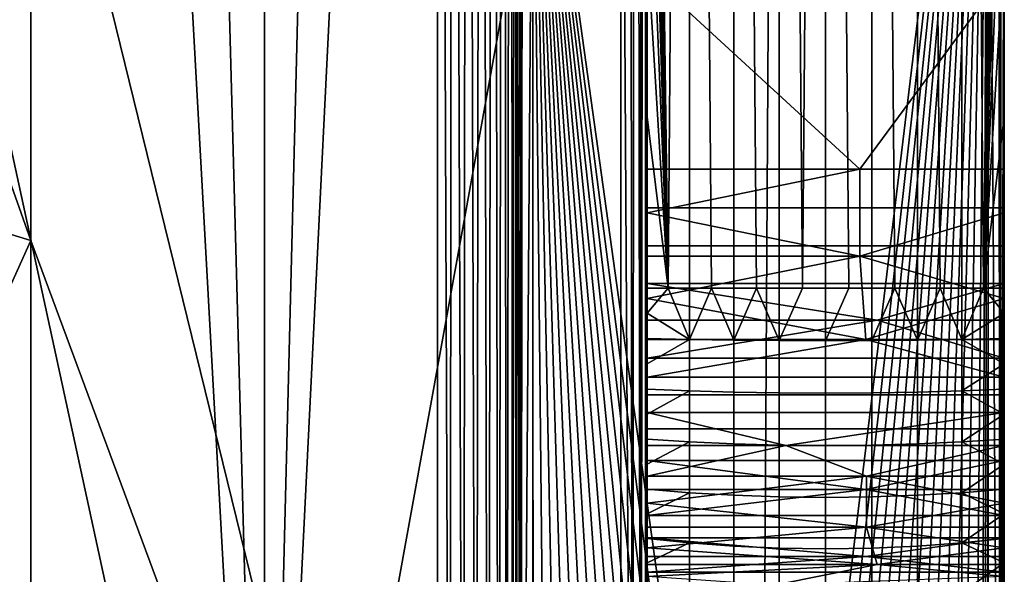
# Model space of a CAD drawing. Header units: millimetres. Extents: x 2387 to 13955, y -4964 to 364.
# Tile 241 of 256: x 13830 to 13955, y -3125 to -3055. Entities that reach past the tile are written whole.
import ezdxf

# ---------------------------------------------------------------- set-up
doc = ezdxf.new("R2010")
doc.units = ezdxf.units.MM
doc.header["$MEASUREMENT"] = 0
doc.layers.add('limbo', color=7, linetype='Continuous', true_color=0x000000)
doc.layers.add('sistema 2', color=7, linetype='Continuous', true_color=0x000000)

msp = doc.modelspace()

# ---------------------------------------------------------------- linework, layer by layer
at = {"layer": 'limbo'}
msp.add_polyline3d([(13893.07, -2809.99, 254.07), (13893.07, -3219.27, 254.07)], dxfattribs=at)
at = {"layer": 'sistema 2'}
for points in [[(13907.66, -3219.27, 752.09), (13907.22, -2744.3, 749.98), (13906.21, -2971.83, 745.79)], [(13907.66, -3219.27, 752.09), (13908.05, -2744.18, 754.21), (13907.22, -2744.3, 749.98)], [(13908.7, -3219.27, 758.47), (13908.05, -2744.18, 754.21), (13907.66, -3219.27, 752.09)], [(13908.7, -2744.05, 758.47), (13908.05, -2744.18, 754.21), (13908.7, -3219.27, 758.47)], [(13909.33, -3219.27, 764.92), (13909.16, -2743.93, 762.76), (13908.7, -3219.27, 758.47)], [(13908.7, -2744.05, 758.47), (13908.7, -3219.27, 758.47), (13909.16, -2743.93, 762.76)], [(13909.44, -2743.8, 767.06), (13909.16, -2743.93, 762.76), (13909.33, -3219.27, 764.92)], [(13909.33, -3219.27, 764.92), (13909.53, -3028.42, 771.37), (13909.44, -2743.8, 767.06)], [(13912.15, -3089.27, 1218.09), (13914.85, -2743.68, 1219.16), (13909.53, -2894.87, 1216.86)], [(13914.85, -2743.68, 1219.16), (13912.15, -3089.27, 1218.09), (13914.85, -3089.27, 1219.16)], [(13920.42, -2743.68, 1220.84), (13914.85, -2743.68, 1219.16), (13917.61, -3089.27, 1220.08), (13920.42, -3089.27, 1220.84)], [(13914.85, -3089.27, 1219.16), (13917.61, -3089.27, 1220.08), (13914.85, -2743.68, 1219.16)], [(13926.17, -2743.68, 1221.86), (13920.42, -2743.68, 1220.84), (13923.28, -3089.27, 1221.43), (13926.17, -3089.27, 1221.86)], [(13920.42, -3089.27, 1220.84), (13923.28, -3089.27, 1221.43), (13920.42, -2743.68, 1220.84)], [(13926.17, -3089.27, 1221.86), (13929.08, -3089.27, 1222.12), (13926.17, -2743.68, 1221.86)], [(13926.17, -2743.68, 1221.86), (13929.08, -3089.27, 1222.12), (13932, -2743.68, 1222.21)], [(13932, -3089.27, 1222.21), (13932, -2743.68, 1222.21), (13929.08, -3089.27, 1222.12)], [(13937.85, -2743.68, 1221.87), (13932, -2743.68, 1222.21), (13934.93, -3089.27, 1222.13), (13937.85, -3089.27, 1221.87)], [(13934.93, -3089.27, 1222.13), (13932, -2743.68, 1222.21), (13932, -3089.27, 1222.21)], [(13943.61, -2743.68, 1220.84), (13937.85, -2743.68, 1221.87), (13940.75, -3089.27, 1221.44), (13943.61, -3089.27, 1220.84)], [(13937.85, -3089.27, 1221.87), (13940.75, -3089.27, 1221.44), (13937.85, -2743.68, 1221.87)], [(13949.2, -2743.68, 1219.17), (13943.61, -2743.68, 1220.84), (13946.43, -3089.27, 1220.08), (13949.2, -3089.27, 1219.17)], [(13943.61, -3089.27, 1220.84), (13946.43, -3089.27, 1220.08), (13943.61, -2743.68, 1220.84)], [(13954.53, -2894.87, 1216.86), (13949.2, -2743.68, 1219.17), (13951.91, -3089.27, 1218.09)], [(13949.2, -3089.27, 1219.17), (13951.91, -3089.27, 1218.09), (13949.2, -2743.68, 1219.17)], [(13953.64, -2744.09, 754.39), (13954.03, -3219.27, 758.41), (13952.52, -2981.78, 746.4)], [(13954.03, -3219.27, 758.41), (13953.64, -2744.09, 754.39), (13954.31, -2743.89, 762.43)], [(13954.53, -3015.44, 770.5), (13954.03, -3219.27, 758.41), (13954.31, -2743.89, 762.43)], [(13883.68, -2766.65, 660.65), (13861.3, -3219.27, 576.08), (13906.21, -2971.83, 745.79)], [(13883.68, -2766.65, 660.65), (13872.42, -2777.87, 618.1), (13861.3, -3219.27, 576.08)], [(13895.09, -3012.65, 405.75), (13926.44, -2771.78, 591.71), (13923.8, -3219.27, 576.08)], [(13926.44, -2771.78, 591.71), (13952.52, -2981.78, 746.4), (13923.8, -3219.27, 576.08)], [(13861.3, -3219.27, 576.08), (13872.42, -2777.87, 618.1), (13861.17, -2789.15, 575.57)], [(13861.3, -3219.27, 576.08), (13861.17, -2789.15, 575.57), (13849.97, -2800.47, 533.24)], [(13849.97, -2800.47, 533.24), (13838.77, -2811.88, 490.92), (13861.3, -3219.27, 576.08)], [(13893.58, -3219.27, 393.74), (13893.97, -2807.35, 397.76), (13895.09, -3012.65, 405.75)], [(13893.97, -2807.35, 397.76), (13893.58, -3219.27, 393.74), (13893.58, -2808.01, 393.74)], [(13893.29, -2808.67, 389.72), (13893.58, -3219.27, 393.74), (13893.07, -2999.63, 381.65)], [(13893.58, -3219.27, 393.74), (13893.29, -2808.67, 389.72), (13893.58, -2808.01, 393.74)], [(13883.07, -2809.99, -13.69), (13883.07, -3221.63, -13.69), (13831.82, -3012.61, -13.69)], [(13884.68, -3221.3, -13.56), (13883.07, -3221.63, -13.69), (13883.07, -2809.99, -13.69)], [(13883.07, -2809.99, -13.69), (13884.89, -2809.99, -13.52), (13884.68, -3221.3, -13.56)], [(13884.89, -2809.99, -13.52), (13886.34, -3220.93, -13.14), (13884.68, -3221.3, -13.56)], [(13884.89, -2809.99, -13.52), (13886.75, -2809.99, -12.99), (13886.34, -3220.93, -13.14)], [(13886.34, -3220.93, -13.14), (13886.75, -2809.99, -12.99), (13887.96, -3220.56, -12.41)], [(13886.75, -2809.99, -12.99), (13888.54, -2809.99, -12.06), (13887.96, -3220.56, -12.41)], [(13887.96, -3220.56, -12.41), (13888.54, -2809.99, -12.06), (13889.46, -3220.2, -11.38)], [(13888.54, -2809.99, -12.06), (13890.14, -2809.99, -10.76), (13889.46, -3220.2, -11.38)], [(13890.76, -3219.88, -10.08), (13889.46, -3220.2, -11.38), (13890.14, -2809.99, -10.76)], [(13890.14, -2809.99, -10.76), (13891.44, -2809.99, -9.16), (13890.76, -3219.88, -10.08)], [(13891.44, -2809.99, -9.16), (13891.79, -3219.61, -8.58), (13890.76, -3219.88, -10.08)], [(13892.37, -2809.99, -7.37), (13891.79, -3219.61, -8.58), (13891.44, -2809.99, -9.16)], [(13892.52, -3219.41, -6.96), (13891.79, -3219.61, -8.58), (13892.37, -2809.99, -7.37)], [(13892.52, -3219.41, -6.96), (13892.37, -2809.99, -7.37), (13892.9, -2809.99, -5.51)], [(13892.9, -2809.99, -5.51), (13892.94, -3219.3, -5.3), (13892.52, -3219.41, -6.96)], [(13892.94, -3219.3, -5.3), (13892.9, -2809.99, -5.51), (13893.07, -3014.63, -3.69)], [(13861.3, -3219.27, 576.08), (13838.77, -2811.88, 490.92), (13816.4, -3012.15, 406.36)], [(13909.53, -2916.47, 1216.86), (13912.15, -3089.27, 1218.09), (13909.53, -2894.87, 1216.86)], [(13951.91, -3089.27, 1218.09), (13954.53, -2916.47, 1216.86), (13954.53, -2894.87, 1216.86)], [(13909.53, -2938.07, 1216.86), (13912.15, -3089.27, 1218.09), (13909.53, -2916.47, 1216.86)], [(13954.53, -2916.47, 1216.86), (13951.91, -3089.27, 1218.09), (13954.53, -2938.07, 1216.86)], [(13912.15, -3089.27, 1218.09), (13909.53, -2938.07, 1216.86), (13909.53, -2959.67, 1216.86)], [(13954.53, -2938.07, 1216.86), (13951.91, -3089.27, 1218.09), (13954.53, -2959.67, 1216.86)], [(13912.15, -3089.27, 1218.09), (13909.53, -2959.67, 1216.86), (13909.53, -2981.27, 1216.86)], [(13951.91, -3089.27, 1218.09), (13954.53, -2981.27, 1216.86), (13954.53, -2959.67, 1216.86)], [(13861.3, -3219.27, 576.08), (13906.21, -3199.23, 745.79), (13906.21, -2971.83, 745.79)], [(13907.66, -3219.27, 752.09), (13906.21, -2971.83, 745.79), (13906.21, -3199.23, 745.79)], [(13912.15, -3089.27, 1218.09), (13909.53, -2981.27, 1216.86), (13909.53, -3002.87, 1216.86)], [(13951.91, -3089.27, 1218.09), (13954.53, -3002.87, 1216.86), (13954.53, -2981.27, 1216.86)], [(13925.85, -3219.27, 588.21), (13923.8, -3219.27, 576.08), (13952.52, -2981.78, 746.4)], [(13927.89, -3219.27, 600.35), (13925.85, -3219.27, 588.21), (13952.52, -2981.78, 746.4)], [(13927.89, -3219.27, 600.35), (13952.52, -2981.78, 746.4), (13929.94, -3219.27, 612.49)], [(13952.52, -2981.78, 746.4), (13931.99, -3219.27, 624.63), (13929.94, -3219.27, 612.49)], [(13952.52, -2981.78, 746.4), (13934.03, -3219.27, 636.76), (13931.99, -3219.27, 624.63)], [(13936.08, -3219.27, 648.9), (13934.03, -3219.27, 636.76), (13952.52, -2981.78, 746.4)], [(13936.08, -3219.27, 648.9), (13952.52, -2981.78, 746.4), (13938.12, -3219.27, 661.04)], [(13940.17, -3219.27, 673.18), (13938.12, -3219.27, 661.04), (13952.52, -2981.78, 746.4)], [(13942.22, -3219.27, 685.31), (13940.17, -3219.27, 673.18), (13952.52, -2981.78, 746.4)], [(13942.22, -3219.27, 685.31), (13952.52, -2981.78, 746.4), (13944.26, -3219.27, 697.45)], [(13952.52, -2981.78, 746.4), (13946.31, -3219.27, 709.59), (13944.26, -3219.27, 697.45)], [(13946.31, -3219.27, 709.59), (13952.52, -2981.78, 746.4), (13948.36, -3219.27, 721.73)], [(13952.52, -2981.78, 746.4), (13950.4, -3219.27, 733.87), (13948.36, -3219.27, 721.73)], [(13950.4, -3219.27, 733.87), (13952.52, -2981.78, 746.4), (13951.43, -3219.27, 739.93)], [(13951.94, -3219.27, 742.97), (13951.43, -3219.27, 739.93), (13952.52, -2981.78, 746.4)], [(13951.94, -3219.27, 742.97), (13952.52, -2981.78, 746.4), (13952.45, -3219.27, 746)], [(13952.52, -3219.27, 746.4), (13952.45, -3219.27, 746), (13952.52, -2981.78, 746.4)], [(13954.03, -3219.27, 758.41), (13952.52, -3219.27, 746.4), (13952.52, -2981.78, 746.4)], [(13893.07, -2999.63, 381.65), (13893.07, -3189.27, 381.65), (13893.07, -3219.27, 188.98)], [(13893.07, -3219.27, 188.98), (13893.07, -3014.63, -3.69), (13893.07, -2999.63, 381.65)], [(13893.58, -3219.27, 393.74), (13893.07, -3189.27, 381.65), (13893.07, -2999.63, 381.65)], [(13912.15, -3089.27, 1218.09), (13909.53, -3002.87, 1216.86), (13909.53, -3024.47, 1216.86)], [(13954.53, -3024.47, 1216.86), (13954.53, -3002.87, 1216.86), (13951.91, -3089.27, 1218.09)], [(13816.4, -3012.15, 406.36), (13816.4, -3189.3, 406.36), (13861.3, -3219.27, 576.08)], [(13813.07, -3030.34, -13.69), (13831.82, -3012.61, -13.69), (13831.82, -3083.28, -13.69)], [(13883.07, -3221.63, -13.69), (13831.82, -3083.28, -13.69), (13831.82, -3012.61, -13.69)], [(13895.09, -3219.27, 405.75), (13893.58, -3219.27, 393.74), (13895.09, -3012.65, 405.75)], [(13921.76, -3219.27, 563.94), (13919.71, -3219.27, 551.8), (13895.09, -3012.65, 405.75)], [(13921.76, -3219.27, 563.94), (13895.09, -3012.65, 405.75), (13923.8, -3219.27, 576.08)], [(13917.66, -3219.27, 539.66), (13895.09, -3012.65, 405.75), (13919.71, -3219.27, 551.8)], [(13913.57, -3219.27, 515.39), (13895.09, -3012.65, 405.75), (13915.62, -3219.27, 527.52)], [(13909.48, -3219.27, 491.11), (13895.09, -3012.65, 405.75), (13911.52, -3219.27, 503.25)], [(13895.09, -3012.65, 405.75), (13913.57, -3219.27, 515.39), (13911.52, -3219.27, 503.25)], [(13895.09, -3012.65, 405.75), (13917.66, -3219.27, 539.66), (13915.62, -3219.27, 527.52)], [(13909.48, -3219.27, 491.11), (13907.43, -3219.27, 478.97), (13895.09, -3012.65, 405.75)], [(13905.39, -3219.27, 466.84), (13903.34, -3219.27, 454.7), (13895.09, -3012.65, 405.75)], [(13901.29, -3219.27, 442.56), (13895.09, -3012.65, 405.75), (13903.34, -3219.27, 454.7)], [(13905.39, -3219.27, 466.84), (13895.09, -3012.65, 405.75), (13907.43, -3219.27, 478.97)], [(13897.2, -3219.27, 418.29), (13895.09, -3012.65, 405.75), (13899.25, -3219.27, 430.42)], [(13895.15, -3219.27, 406.15), (13895.09, -3012.65, 405.75), (13897.2, -3219.27, 418.29)], [(13895.15, -3219.27, 406.15), (13895.09, -3219.27, 405.75), (13895.09, -3012.65, 405.75)], [(13899.25, -3219.27, 430.42), (13895.09, -3012.65, 405.75), (13901.29, -3219.27, 442.56)], [(13893.07, -3014.63, -3.69), (13893.07, -3219.27, -3.69), (13892.94, -3219.3, -5.3)], [(13893.07, -3219.27, 92.65), (13893.07, -3014.63, -3.69), (13893.07, -3219.27, 188.98)], [(13893.07, -3014.63, -3.69), (13893.07, -3219.27, 92.65), (13893.07, -3219.27, -3.69)], [(13954.03, -3219.27, 758.41), (13954.53, -3015.44, 770.5), (13954.53, -3049.41, 770.5)], [(13909.53, -3024.47, 1216.86), (13909.53, -3046.07, 1216.86), (13912.15, -3089.27, 1218.09)], [(13951.91, -3089.27, 1218.09), (13954.53, -3046.07, 1216.86), (13954.53, -3024.47, 1216.86)], [(13909.33, -3219.27, 764.92), (13909.53, -3056.9, 771.37), (13909.53, -3028.42, 771.37)], [(13909.53, -3029.03, 815.92), (13909.53, -3028.42, 771.37), (13909.53, -3056.9, 771.37)], [(13909.53, -3029.03, 860.47), (13909.53, -3029.03, 815.92), (13909.53, -3076.59, 815.92), (13909.53, -3076.59, 860.47)], [(13909.53, -3029.03, 815.92), (13909.53, -3056.9, 771.37), (13909.53, -3076.59, 815.92)], [(13909.53, -3124.15, 905.02), (13909.53, -3029.03, 905.02), (13909.53, -3029.03, 860.47), (13909.53, -3076.59, 860.47)], [(13909.53, -3029.03, 905.02), (13909.53, -3124.15, 905.02), (13909.53, -3074.28, 912.77)], [(13909.53, -3049.58, 912.77), (13909.53, -3029.03, 905.02), (13909.53, -3074.28, 912.77)], [(13909.53, -3029.03, 1127.77), (13909.53, -3067.67, 1216.86), (13909.53, -3046.07, 1216.86)], [(13909.53, -3049.58, 1124.87), (13909.53, -3074.28, 1124.87), (13909.53, -3029.03, 1127.77)], [(13909.53, -3029.03, 1127.77), (13909.53, -3074.28, 1124.87), (13909.53, -3124.15, 1127.77)], [(13909.53, -3029.03, 1127.77), (13909.53, -3124.15, 1172.32), (13909.53, -3067.67, 1216.86)], [(13909.53, -3124.15, 1127.77), (13909.53, -3124.15, 1172.32), (13909.53, -3029.03, 1127.77)], [(13954.53, -3029.03, 859.77), (13954.53, -3076.59, 859.77), (13954.53, -3076.59, 815.14), (13954.53, -3029.03, 815.14)], [(13954.53, -3029.03, 859.77), (13954.53, -3029.03, 904.41), (13954.53, -3076.59, 859.77)], [(13954.53, -3049.41, 770.5), (13954.53, -3029.03, 815.14), (13954.53, -3076.59, 815.14)], [(13954.53, -3029.03, 904.41), (13954.53, -3124.15, 904.41), (13954.53, -3076.59, 859.77)], [(13954.53, -3029.03, 904.41), (13954.53, -3074.28, 912.77), (13954.53, -3124.15, 904.41)], [(13954.53, -3049.58, 912.77), (13954.53, -3074.28, 912.77), (13954.53, -3029.03, 904.41)], [(13954.53, -3124.15, 1172.23), (13954.53, -3124.15, 1127.59), (13954.53, -3029.03, 1127.59)], [(13954.53, -3124.15, 1127.59), (13954.53, -3074.28, 1124.87), (13954.53, -3029.03, 1127.59)], [(13954.53, -3029.03, 1127.59), (13954.53, -3067.67, 1216.86), (13954.53, -3124.15, 1172.23)], [(13954.53, -3046.07, 1216.86), (13954.53, -3067.67, 1216.86), (13954.53, -3029.03, 1127.59)], [(13954.53, -3074.28, 1124.87), (13954.53, -3049.58, 1124.87), (13954.53, -3029.03, 1127.59)], [(13813.07, -3030.34, -13.69), (13831.82, -3083.28, -13.69), (13813.07, -3077.57, -13.69)], [(13909.53, -3067.67, 1216.86), (13912.15, -3089.27, 1218.09), (13909.53, -3046.07, 1216.86)], [(13954.53, -3067.67, 1216.86), (13954.53, -3046.07, 1216.86), (13951.91, -3089.27, 1218.09)], [(13909.53, -3049.58, 912.77), (13909.53, -3074.28, 912.77), (13954.53, -3074.28, 912.77), (13954.53, -3049.58, 912.77)], [(13954.53, -3049.58, 1124.87), (13936.31, -3074.28, 1124.87), (13909.53, -3049.58, 1124.87)], [(13909.53, -3074.28, 1124.87), (13909.53, -3049.58, 1124.87), (13936.31, -3074.28, 1124.87)], [(13936.31, -3074.28, 1124.87), (13954.53, -3049.58, 1124.87), (13954.53, -3074.28, 1124.87)], [(13954.03, -3219.27, 758.41), (13954.53, -3049.41, 770.5), (13954.53, -3083.38, 770.5)], [(13954.53, -3083.38, 770.5), (13954.53, -3049.41, 770.5), (13954.53, -3076.59, 815.14)], [(13909.33, -3219.27, 764.92), (13909.53, -3085.37, 771.37), (13909.53, -3056.9, 771.37)], [(13909.53, -3076.59, 815.92), (13909.53, -3056.9, 771.37), (13909.53, -3085.37, 771.37)], [(13909.53, -3067.67, 1216.86), (13909.53, -3124.15, 1172.32), (13909.53, -3089.27, 1216.86)], [(13912.15, -3089.27, 1218.09), (13909.53, -3067.67, 1216.86), (13909.53, -3089.27, 1216.86)], [(13951.91, -3089.27, 1218.09), (13954.53, -3089.27, 1216.86), (13954.53, -3067.67, 1216.86)], [(13954.53, -3124.15, 1172.23), (13954.53, -3067.67, 1216.86), (13954.53, -3089.27, 1216.86)], [(13936.31, -3074.28, 1124.87), (13909.53, -3079.8, 1124.58), (13909.53, -3074.28, 1124.87)], [(13936.31, -3074.28, 1124.87), (13936.31, -3085.26, 1123.7), (13909.53, -3079.8, 1124.58)], [(13909.53, -3074.28, 912.77), (13909.53, -3079.14, 913), (13954.53, -3079.14, 913), (13954.53, -3074.28, 912.77)], [(13909.53, -3124.15, 905.02), (13909.53, -3079.14, 913), (13909.53, -3074.28, 912.77)], [(13909.53, -3079.8, 1124.58), (13909.53, -3124.15, 1127.77), (13909.53, -3074.28, 1124.87)], [(13936.31, -3085.26, 1123.7), (13936.31, -3074.28, 1124.87), (13954.53, -3074.28, 1124.87), (13954.53, -3079.8, 1124.58)], [(13954.53, -3124.15, 1127.59), (13954.53, -3079.8, 1124.58), (13954.53, -3074.28, 1124.87)], [(13954.53, -3079.14, 913), (13954.53, -3124.15, 904.41), (13954.53, -3074.28, 912.77)], [(13909.53, -3076.59, 860.47), (13909.53, -3076.59, 815.92), (13909.53, -3124.15, 815.92), (13909.53, -3124.15, 860.47)], [(13909.53, -3085.37, 771.37), (13909.53, -3113.84, 771.37), (13909.53, -3076.59, 815.92)], [(13909.53, -3076.59, 815.92), (13909.53, -3113.84, 771.37), (13909.53, -3124.15, 815.92)], [(13909.53, -3124.15, 860.47), (13909.53, -3124.15, 905.02), (13909.53, -3076.59, 860.47)], [(13954.53, -3076.59, 859.77), (13954.53, -3124.15, 859.77), (13954.53, -3124.15, 815.14), (13954.53, -3076.59, 815.14)], [(13954.53, -3124.15, 815.14), (13954.53, -3117.35, 770.5), (13954.53, -3076.59, 815.14)], [(13954.53, -3076.59, 815.14), (13954.53, -3117.35, 770.5), (13954.53, -3083.38, 770.5)], [(13954.53, -3124.15, 859.77), (13954.53, -3076.59, 859.77), (13954.53, -3124.15, 904.41)], [(13831.82, -3083.28, -13.69), (13813.07, -3124.8, -13.69), (13813.07, -3077.57, -13.69)], [(13909.53, -3079.14, 913), (13909.53, -3083.96, 913.68), (13954.53, -3083.96, 913.68), (13954.53, -3079.14, 913)], [(13909.53, -3079.14, 913), (13909.53, -3124.15, 905.02), (13909.53, -3083.96, 913.68)], [(13954.53, -3124.15, 904.41), (13954.53, -3079.14, 913), (13954.53, -3083.96, 913.68)], [(13936.31, -3085.26, 1123.7), (13909.53, -3085.26, 1123.7), (13909.53, -3079.8, 1124.58)], [(13909.53, -3085.26, 1123.7), (13909.53, -3124.15, 1127.77), (13909.53, -3079.8, 1124.58)], [(13954.53, -3079.8, 1124.58), (13954.53, -3085.26, 1123.7), (13936.31, -3085.26, 1123.7)], [(13954.53, -3085.26, 1123.7), (13954.53, -3079.8, 1124.58), (13954.53, -3124.15, 1127.59)], [(13831.82, -3083.28, -13.69), (13831.82, -3153.95, -13.69), (13813.07, -3124.8, -13.69)], [(13883.07, -3221.63, -13.69), (13831.82, -3153.95, -13.69), (13831.82, -3083.28, -13.69)], [(13909.53, -3083.96, 913.68), (13909.53, -3088.69, 914.81), (13954.53, -3088.69, 914.81), (13954.53, -3083.96, 913.68)], [(13909.53, -3124.15, 905.02), (13909.53, -3088.69, 914.81), (13909.53, -3083.96, 913.68)], [(13954.03, -3219.27, 758.41), (13954.53, -3083.38, 770.5), (13954.53, -3117.35, 770.5)], [(13954.53, -3124.15, 904.41), (13954.53, -3083.96, 913.68), (13954.53, -3088.69, 914.81)], [(13909.33, -3219.27, 764.92), (13909.53, -3113.84, 771.37), (13909.53, -3085.37, 771.37)], [(13909.53, -3090.6, 1122.24), (13909.53, -3085.26, 1123.7), (13936.31, -3085.26, 1123.7)], [(13936.31, -3085.26, 1123.7), (13937.08, -3095.77, 1120.22), (13909.53, -3090.6, 1122.24)], [(13909.53, -3124.15, 1127.77), (13909.53, -3085.26, 1123.7), (13909.53, -3090.6, 1122.24)], [(13954.53, -3085.26, 1123.7), (13954.53, -3090.6, 1122.24), (13936.31, -3085.26, 1123.7)], [(13936.31, -3085.26, 1123.7), (13954.53, -3090.6, 1122.24), (13937.08, -3095.77, 1120.22)], [(13954.53, -3085.26, 1123.7), (13954.53, -3124.15, 1127.59), (13954.53, -3090.6, 1122.24)], [(13938.5, -3093.31, 916.38), (13909.53, -3088.69, 914.81), (13909.53, -3093.31, 916.38)], [(13909.53, -3088.69, 914.81), (13938.5, -3093.31, 916.38), (13954.53, -3088.69, 914.81)], [(13909.53, -3093.31, 916.38), (13909.53, -3088.69, 914.81), (13909.53, -3124.15, 905.02)], [(13909.53, -3124.15, 1172.32), (13909.53, -3092.46, 1216.83), (13909.53, -3089.27, 1216.86)], [(13914.85, -3095.76, 1219), (13912.15, -3089.27, 1218.09), (13909.53, -3092.46, 1216.83)], [(13909.53, -3089.27, 1216.86), (13909.53, -3092.46, 1216.83), (13912.15, -3089.27, 1218.09)], [(13914.85, -3095.76, 1219), (13914.85, -3089.27, 1219.16), (13912.15, -3089.27, 1218.09)], [(13914.85, -3095.76, 1219), (13917.61, -3089.27, 1220.08), (13914.85, -3089.27, 1219.16)], [(13920.42, -3095.84, 1220.68), (13917.61, -3089.27, 1220.08), (13914.85, -3095.76, 1219)], [(13917.61, -3089.27, 1220.08), (13920.42, -3095.84, 1220.68), (13920.42, -3089.27, 1220.84)], [(13923.28, -3089.27, 1221.43), (13920.42, -3095.84, 1220.68), (13926.17, -3095.89, 1221.7)], [(13923.28, -3089.27, 1221.43), (13920.42, -3089.27, 1220.84), (13920.42, -3095.84, 1220.68)], [(13926.17, -3095.89, 1221.7), (13926.17, -3089.27, 1221.86), (13923.28, -3089.27, 1221.43)], [(13926.17, -3095.89, 1221.7), (13929.08, -3089.27, 1222.12), (13926.17, -3089.27, 1221.86)], [(13926.17, -3095.89, 1221.7), (13932, -3095.91, 1222.05), (13932, -3089.27, 1222.21), (13929.08, -3089.27, 1222.12)], [(13932, -3095.91, 1222.05), (13937.85, -3095.89, 1221.7), (13937.85, -3089.27, 1221.87), (13934.93, -3089.27, 1222.13)], [(13934.93, -3089.27, 1222.13), (13932, -3089.27, 1222.21), (13932, -3095.91, 1222.05)], [(13937.85, -3095.89, 1221.7), (13940.75, -3089.27, 1221.44), (13937.85, -3089.27, 1221.87)], [(13937.85, -3095.89, 1221.7), (13943.61, -3095.84, 1220.68), (13940.75, -3089.27, 1221.44)], [(13938.5, -3093.31, 916.38), (13954.53, -3093.31, 916.38), (13954.53, -3088.69, 914.81)], [(13943.61, -3095.84, 1220.68), (13943.61, -3089.27, 1220.84), (13940.75, -3089.27, 1221.44)], [(13949.2, -3095.76, 1219.01), (13946.43, -3089.27, 1220.08), (13943.61, -3095.84, 1220.68)], [(13946.43, -3089.27, 1220.08), (13943.61, -3089.27, 1220.84), (13943.61, -3095.84, 1220.68)], [(13949.2, -3095.76, 1219.01), (13949.2, -3089.27, 1219.17), (13946.43, -3089.27, 1220.08)], [(13949.2, -3095.76, 1219.01), (13951.91, -3089.27, 1218.09), (13949.2, -3089.27, 1219.17)], [(13954.53, -3092.46, 1216.83), (13951.91, -3089.27, 1218.09), (13949.2, -3095.76, 1219.01)], [(13951.91, -3089.27, 1218.09), (13954.53, -3092.46, 1216.83), (13954.53, -3089.27, 1216.86)], [(13954.53, -3088.69, 914.81), (13954.53, -3093.31, 916.38), (13954.53, -3124.15, 904.41)], [(13954.53, -3124.15, 1172.23), (13954.53, -3089.27, 1216.86), (13954.53, -3092.46, 1216.83)], [(13909.53, -3090.6, 1122.24), (13937.08, -3095.77, 1120.22), (13909.53, -3095.77, 1120.22)], [(13909.53, -3090.6, 1122.24), (13909.53, -3095.77, 1120.22), (13909.53, -3124.15, 1127.77)], [(13937.08, -3095.77, 1120.22), (13954.53, -3090.6, 1122.24), (13954.53, -3095.77, 1120.22)], [(13954.53, -3124.15, 1127.59), (13954.53, -3095.77, 1120.22), (13954.53, -3090.6, 1122.24)], [(13909.53, -3124.15, 1172.32), (13909.53, -3095.64, 1216.71), (13909.53, -3092.46, 1216.83)], [(13914.85, -3095.76, 1219), (13909.53, -3092.46, 1216.83), (13909.53, -3095.64, 1216.71)], [(13949.2, -3095.76, 1219.01), (13954.53, -3095.64, 1216.71), (13954.53, -3092.46, 1216.83)], [(13954.53, -3124.15, 1172.23), (13954.53, -3092.46, 1216.83), (13954.53, -3095.64, 1216.71)], [(13909.53, -3098.13, 918.57), (13938.5, -3093.31, 916.38), (13909.53, -3093.31, 916.38)], [(13909.53, -3098.13, 918.57), (13954.53, -3098.13, 918.57), (13938.5, -3093.31, 916.38)], [(13909.53, -3098.13, 918.57), (13909.53, -3093.31, 916.38), (13909.53, -3124.15, 905.02)], [(13938.5, -3093.31, 916.38), (13954.53, -3098.13, 918.57), (13954.53, -3093.31, 916.38)], [(13954.53, -3093.31, 916.38), (13954.53, -3098.13, 918.57), (13954.53, -3124.15, 904.41)], [(13909.53, -3095.64, 1216.71), (13909.53, -3124.15, 1172.32), (13909.53, -3098.83, 1216.51)], [(13914.85, -3095.76, 1219), (13909.53, -3095.64, 1216.71), (13909.53, -3098.83, 1216.51)], [(13954.53, -3098.83, 1216.51), (13954.53, -3095.64, 1216.71), (13949.2, -3095.76, 1219.01)], [(13954.53, -3095.64, 1216.71), (13954.53, -3098.83, 1216.51), (13954.53, -3124.15, 1172.23)], [(13914.85, -3102.23, 1218.52), (13914.85, -3095.76, 1219), (13909.53, -3098.83, 1216.51), (13909.53, -3102.01, 1216.24)], [(13909.53, -3095.77, 1120.22), (13937.08, -3095.77, 1120.22), (13909.53, -3100.5, 1117.77)], [(13937.08, -3095.77, 1120.22), (13954.53, -3100.5, 1117.77), (13909.53, -3100.5, 1117.77)], [(13909.53, -3100.5, 1117.77), (13909.53, -3124.15, 1127.77), (13909.53, -3095.77, 1120.22)], [(13914.85, -3102.23, 1218.52), (13920.42, -3102.4, 1220.19), (13920.42, -3095.84, 1220.68), (13914.85, -3095.76, 1219)], [(13920.42, -3102.4, 1220.19), (13926.17, -3102.5, 1221.21), (13926.17, -3095.89, 1221.7), (13920.42, -3095.84, 1220.68)], [(13926.17, -3102.5, 1221.21), (13932, -3102.53, 1221.56), (13932, -3095.91, 1222.05), (13926.17, -3095.89, 1221.7)], [(13932, -3102.53, 1221.56), (13937.85, -3102.5, 1221.22), (13937.85, -3095.89, 1221.7), (13932, -3095.91, 1222.05)], [(13937.08, -3095.77, 1120.22), (13954.53, -3095.77, 1120.22), (13954.53, -3100.5, 1117.77)], [(13937.85, -3102.5, 1221.22), (13943.61, -3102.4, 1220.2), (13943.61, -3095.84, 1220.68), (13937.85, -3095.89, 1221.7)], [(13943.61, -3102.4, 1220.2), (13949.2, -3102.23, 1218.53), (13949.2, -3095.76, 1219.01), (13943.61, -3095.84, 1220.68)], [(13949.2, -3095.76, 1219.01), (13949.2, -3102.23, 1218.53), (13954.53, -3098.83, 1216.51)], [(13954.53, -3124.15, 1127.59), (13954.53, -3100.5, 1117.77), (13954.53, -3095.77, 1120.22)], [(13909.53, -3098.13, 918.57), (13909.53, -3102.72, 921.24), (13954.53, -3102.72, 921.24), (13954.53, -3098.13, 918.57)], [(13909.53, -3098.13, 918.57), (13909.53, -3124.15, 905.02), (13909.53, -3102.72, 921.24)], [(13954.53, -3098.13, 918.57), (13954.53, -3102.72, 921.24), (13954.53, -3124.15, 904.41)], [(13909.53, -3102.01, 1216.24), (13909.53, -3098.83, 1216.51), (13909.53, -3124.15, 1172.32)], [(13949.2, -3102.23, 1218.53), (13954.53, -3102.01, 1216.24), (13954.53, -3098.83, 1216.51)], [(13954.53, -3098.83, 1216.51), (13954.53, -3102.01, 1216.24), (13954.53, -3124.15, 1172.23)], [(13909.53, -3104.98, 1114.85), (13909.53, -3100.5, 1117.77), (13954.53, -3100.5, 1117.77), (13954.53, -3104.98, 1114.85)], [(13909.53, -3100.5, 1117.77), (13909.53, -3104.98, 1114.85), (13909.53, -3124.15, 1127.77)], [(13954.53, -3124.15, 1127.59), (13954.53, -3104.98, 1114.85), (13954.53, -3100.5, 1117.77)], [(13909.53, -3124.15, 1172.32), (13909.53, -3105.18, 1215.89), (13909.53, -3102.01, 1216.24)], [(13914.85, -3102.23, 1218.52), (13909.53, -3102.01, 1216.24), (13909.53, -3105.18, 1215.89)], [(13914.85, -3108.68, 1217.73), (13914.85, -3102.23, 1218.52), (13909.53, -3105.18, 1215.89), (13909.53, -3108.34, 1215.46)], [(13909.53, -3102.72, 921.24), (13909.53, -3107.03, 924.36), (13954.53, -3107.03, 924.36), (13954.53, -3102.72, 921.24)], [(13909.53, -3107.03, 924.36), (13909.53, -3102.72, 921.24), (13909.53, -3124.15, 905.02)], [(13914.85, -3108.68, 1217.73), (13920.42, -3108.92, 1219.39), (13920.42, -3102.4, 1220.19), (13914.85, -3102.23, 1218.52)], [(13920.42, -3108.92, 1219.39), (13926.17, -3109.07, 1220.4), (13926.17, -3102.5, 1221.21), (13920.42, -3102.4, 1220.19)], [(13926.17, -3109.07, 1220.4), (13932, -3109.13, 1220.75), (13932, -3102.53, 1221.56), (13926.17, -3102.5, 1221.21)], [(13932, -3109.13, 1220.75), (13937.85, -3109.07, 1220.41), (13937.85, -3102.5, 1221.22), (13932, -3102.53, 1221.56)], [(13937.85, -3109.07, 1220.41), (13943.61, -3108.92, 1219.39), (13943.61, -3102.4, 1220.2), (13937.85, -3102.5, 1221.22)], [(13943.61, -3108.92, 1219.39), (13949.2, -3108.68, 1217.73), (13949.2, -3102.23, 1218.53), (13943.61, -3102.4, 1220.2)], [(13954.53, -3105.18, 1215.89), (13954.53, -3102.01, 1216.24), (13949.2, -3102.23, 1218.53)], [(13949.2, -3102.23, 1218.53), (13949.2, -3108.68, 1217.73), (13954.53, -3105.18, 1215.89)], [(13954.53, -3124.15, 1172.23), (13954.53, -3102.01, 1216.24), (13954.53, -3105.18, 1215.89)], [(13954.53, -3107.03, 924.36), (13954.53, -3124.15, 904.41), (13954.53, -3102.72, 921.24)], [(13926.99, -3109.15, 1111.49), (13909.53, -3109.15, 1111.49), (13909.53, -3104.98, 1114.85)], [(13926.99, -3109.15, 1111.49), (13909.53, -3104.98, 1114.85), (13954.53, -3104.98, 1114.85)], [(13909.53, -3109.15, 1111.49), (13909.53, -3124.15, 1127.77), (13909.53, -3104.98, 1114.85)], [(13909.53, -3124.15, 1172.32), (13909.53, -3108.34, 1215.46), (13909.53, -3105.18, 1215.89)], [(13926.99, -3109.15, 1111.49), (13954.53, -3104.98, 1114.85), (13954.53, -3109.15, 1111.49)], [(13949.2, -3108.68, 1217.73), (13954.53, -3108.34, 1215.46), (13954.53, -3105.18, 1215.89)], [(13954.53, -3109.15, 1111.49), (13954.53, -3104.98, 1114.85), (13954.53, -3124.15, 1127.59)], [(13954.53, -3124.15, 1172.23), (13954.53, -3105.18, 1215.89), (13954.53, -3108.34, 1215.46)], [(13909.53, -3107.03, 924.36), (13909.53, -3111.03, 927.9), (13954.53, -3111.03, 927.9), (13954.53, -3107.03, 924.36)], [(13909.53, -3107.03, 924.36), (13909.53, -3124.15, 905.02), (13909.53, -3111.03, 927.9)], [(13954.53, -3107.03, 924.36), (13954.53, -3111.03, 927.9), (13954.53, -3124.15, 904.41)], [(13909.53, -3108.34, 1215.46), (13909.53, -3124.15, 1172.32), (13909.53, -3111.49, 1214.95)], [(13914.85, -3108.68, 1217.73), (13909.53, -3108.34, 1215.46), (13909.53, -3111.49, 1214.95)], [(13914.85, -3115.08, 1216.62), (13914.85, -3108.68, 1217.73), (13909.53, -3111.49, 1214.95), (13909.53, -3114.63, 1214.37)], [(13926.99, -3109.15, 1111.49), (13909.53, -3112.98, 1107.73), (13909.53, -3109.15, 1111.49)], [(13926.99, -3109.15, 1111.49), (13937.17, -3112.98, 1107.73), (13909.53, -3112.98, 1107.73)], [(13909.53, -3109.15, 1111.49), (13909.53, -3112.98, 1107.73), (13909.53, -3124.15, 1127.77)], [(13914.85, -3115.08, 1216.62), (13920.42, -3115.4, 1218.26), (13920.42, -3108.92, 1219.39), (13914.85, -3108.68, 1217.73)], [(13920.42, -3115.4, 1218.26), (13926.17, -3115.6, 1219.27), (13926.17, -3109.07, 1220.4), (13920.42, -3108.92, 1219.39)], [(13926.17, -3115.6, 1219.27), (13932, -3115.67, 1219.61), (13932, -3109.13, 1220.75), (13926.17, -3109.07, 1220.4)], [(13954.53, -3109.15, 1111.49), (13937.17, -3112.98, 1107.73), (13926.99, -3109.15, 1111.49)], [(13932, -3115.67, 1219.61), (13937.85, -3115.6, 1219.27), (13937.85, -3109.07, 1220.41), (13932, -3109.13, 1220.75)], [(13954.53, -3109.15, 1111.49), (13954.53, -3112.98, 1107.73), (13937.17, -3112.98, 1107.73)], [(13937.85, -3115.6, 1219.27), (13943.61, -3115.4, 1218.27), (13943.61, -3108.92, 1219.39), (13937.85, -3109.07, 1220.41)], [(13943.61, -3115.4, 1218.27), (13949.2, -3115.08, 1216.62), (13949.2, -3108.68, 1217.73), (13943.61, -3108.92, 1219.39)], [(13954.53, -3111.49, 1214.95), (13954.53, -3108.34, 1215.46), (13949.2, -3108.68, 1217.73)], [(13949.2, -3108.68, 1217.73), (13949.2, -3115.08, 1216.62), (13954.53, -3111.49, 1214.95)], [(13954.53, -3108.34, 1215.46), (13954.53, -3111.49, 1214.95), (13954.53, -3124.15, 1172.23)], [(13954.53, -3109.15, 1111.49), (13954.53, -3124.15, 1127.59), (13954.53, -3112.98, 1107.73)], [(13909.53, -3114.68, 931.85), (13937.08, -3114.68, 931.85), (13909.53, -3111.03, 927.9)], [(13909.53, -3111.03, 927.9), (13937.08, -3114.68, 931.85), (13954.53, -3111.03, 927.9)], [(13909.53, -3114.68, 931.85), (13909.53, -3111.03, 927.9), (13909.53, -3124.15, 905.02)], [(13909.53, -3114.63, 1214.37), (13909.53, -3111.49, 1214.95), (13909.53, -3124.15, 1172.32)], [(13937.08, -3114.68, 931.85), (13954.53, -3114.68, 931.85), (13954.53, -3111.03, 927.9)], [(13949.2, -3115.08, 1216.62), (13954.53, -3114.63, 1214.37), (13954.53, -3111.49, 1214.95)], [(13954.53, -3114.68, 931.85), (13954.53, -3124.15, 904.41), (13954.53, -3111.03, 927.9)], [(13954.53, -3111.49, 1214.95), (13954.53, -3114.63, 1214.37), (13954.53, -3124.15, 1172.23)], [(13937.17, -3112.98, 1107.73), (13909.53, -3116.41, 1103.61), (13909.53, -3112.98, 1107.73)], [(13937.17, -3119.44, 1099.15), (13909.53, -3116.41, 1103.61), (13937.17, -3112.98, 1107.73)], [(13909.53, -3112.98, 1107.73), (13909.53, -3116.41, 1103.61), (13909.53, -3124.15, 1127.77)], [(13937.17, -3112.98, 1107.73), (13954.53, -3116.41, 1103.61), (13937.17, -3119.44, 1099.15)], [(13954.53, -3112.98, 1107.73), (13954.53, -3116.41, 1103.61), (13937.17, -3112.98, 1107.73)], [(13954.53, -3112.98, 1107.73), (13954.53, -3124.15, 1127.59), (13954.53, -3116.41, 1103.61)], [(13909.33, -3219.27, 764.92), (13909.53, -3142.32, 771.37), (13909.53, -3113.84, 771.37)], [(13909.53, -3113.84, 771.37), (13909.53, -3142.32, 771.37), (13909.53, -3124.15, 815.92)], [(13909.53, -3117.75, 1213.71), (13909.53, -3114.63, 1214.37), (13909.53, -3124.15, 1172.32)], [(13914.85, -3115.08, 1216.62), (13909.53, -3114.63, 1214.37), (13909.53, -3117.75, 1213.71)], [(13937.08, -3114.68, 931.85), (13909.53, -3114.68, 931.85), (13909.53, -3117.94, 936.16)], [(13909.53, -3117.94, 936.16), (13954.53, -3117.94, 936.16), (13937.08, -3114.68, 931.85)], [(13909.53, -3114.68, 931.85), (13909.53, -3124.15, 905.02), (13909.53, -3117.94, 936.16)], [(13914.85, -3121.41, 1215.2), (13914.85, -3115.08, 1216.62), (13909.53, -3117.75, 1213.71), (13909.53, -3120.85, 1212.97)], [(13914.85, -3121.41, 1215.2), (13920.42, -3121.82, 1216.82), (13920.42, -3115.4, 1218.26), (13914.85, -3115.08, 1216.62)], [(13920.42, -3121.82, 1216.82), (13926.17, -3122.07, 1217.82), (13926.17, -3115.6, 1219.27), (13920.42, -3115.4, 1218.26)], [(13937.08, -3114.68, 931.85), (13954.53, -3117.94, 936.16), (13954.53, -3114.68, 931.85)], [(13937.85, -3122.07, 1217.82), (13943.61, -3121.82, 1216.83), (13943.61, -3115.4, 1218.27), (13937.85, -3115.6, 1219.27)], [(13943.61, -3121.82, 1216.83), (13949.2, -3121.41, 1215.2), (13949.2, -3115.08, 1216.62), (13943.61, -3115.4, 1218.27)], [(13949.2, -3115.08, 1216.62), (13954.53, -3117.75, 1213.71), (13954.53, -3114.63, 1214.37)], [(13954.53, -3117.75, 1213.71), (13949.2, -3115.08, 1216.62), (13949.2, -3121.41, 1215.2)], [(13954.53, -3124.15, 1172.23), (13954.53, -3114.63, 1214.37), (13954.53, -3117.75, 1213.71)], [(13954.53, -3124.15, 904.41), (13954.53, -3114.68, 931.85), (13954.53, -3117.94, 936.16)], [(13909.53, -3116.41, 1103.61), (13937.17, -3119.44, 1099.15), (13909.53, -3119.44, 1099.15)], [(13909.53, -3124.15, 1127.77), (13909.53, -3116.41, 1103.61), (13909.53, -3119.44, 1099.15)], [(13926.17, -3122.07, 1217.82), (13932, -3122.15, 1218.16), (13932, -3115.67, 1219.61), (13926.17, -3115.6, 1219.27)], [(13932, -3122.15, 1218.16), (13937.85, -3122.07, 1217.82), (13937.85, -3115.6, 1219.27), (13932, -3115.67, 1219.61)], [(13937.17, -3119.44, 1099.15), (13954.53, -3116.41, 1103.61), (13954.53, -3119.44, 1099.15)], [(13954.53, -3116.41, 1103.61), (13954.53, -3124.15, 1127.59), (13954.53, -3119.44, 1099.15)], [(13909.53, -3120.85, 1212.97), (13909.53, -3117.75, 1213.71), (13909.53, -3124.15, 1172.32)], [(13909.53, -3117.94, 936.16), (13909.53, -3120.76, 940.78), (13954.53, -3120.76, 940.78), (13954.53, -3117.94, 936.16)], [(13909.53, -3120.76, 940.78), (13909.53, -3117.94, 936.16), (13909.53, -3124.15, 905.02)], [(13954.53, -3120.85, 1212.97), (13954.53, -3117.75, 1213.71), (13949.2, -3121.41, 1215.2)], [(13954.03, -3219.27, 758.41), (13954.53, -3117.35, 770.5), (13954.53, -3151.32, 770.5)], [(13954.53, -3117.35, 770.5), (13954.53, -3124.15, 815.14), (13954.53, -3151.32, 770.5)], [(13954.53, -3124.15, 1172.23), (13954.53, -3117.75, 1213.71), (13954.53, -3120.85, 1212.97)], [(13954.53, -3117.94, 936.16), (13954.53, -3120.76, 940.78), (13954.53, -3124.15, 904.41)], [(13937.17, -3119.44, 1099.15), (13909.53, -3122.02, 1094.42), (13909.53, -3119.44, 1099.15)], [(13937.17, -3119.44, 1099.15), (13938.5, -3124.14, 1089.44), (13909.53, -3122.02, 1094.42)], [(13909.53, -3119.44, 1099.15), (13909.53, -3122.02, 1094.42), (13909.53, -3124.15, 1127.77)], [(13954.53, -3122.02, 1094.42), (13938.5, -3124.14, 1089.44), (13937.17, -3119.44, 1099.15)], [(13937.17, -3119.44, 1099.15), (13954.53, -3119.44, 1099.15), (13954.53, -3122.02, 1094.42)], [(13954.53, -3119.44, 1099.15), (13954.53, -3124.15, 1127.59), (13954.53, -3122.02, 1094.42)], [(13909.53, -3123.13, 945.66), (13937.08, -3123.13, 945.66), (13909.53, -3120.76, 940.78)], [(13937.08, -3123.13, 945.66), (13954.53, -3120.76, 940.78), (13909.53, -3120.76, 940.78)], [(13909.53, -3120.76, 940.78), (13909.53, -3124.15, 905.02), (13909.53, -3171.71, 905.02)], [(13909.53, -3123.13, 945.66), (13909.53, -3120.76, 940.78), (13909.53, -3171.71, 905.02)], [(13909.53, -3120.85, 1212.97), (13909.53, -3124.15, 1172.32), (13909.53, -3123.94, 1212.16)], [(13914.85, -3121.41, 1215.2), (13909.53, -3120.85, 1212.97), (13909.53, -3123.94, 1212.16)], [(13914.85, -3127.67, 1213.46), (13914.85, -3121.41, 1215.2), (13909.53, -3123.94, 1212.16), (13909.53, -3127, 1211.27)], [(13914.85, -3127.67, 1213.46), (13920.42, -3128.16, 1215.07), (13920.42, -3121.82, 1216.82), (13914.85, -3121.41, 1215.2)], [(13937.08, -3123.13, 945.66), (13954.53, -3123.13, 945.66), (13954.53, -3120.76, 940.78)], [(13943.61, -3128.16, 1215.07), (13949.2, -3127.67, 1213.47), (13949.2, -3121.41, 1215.2), (13943.61, -3121.82, 1216.83)], [(13949.2, -3121.41, 1215.2), (13954.53, -3123.94, 1212.16), (13954.53, -3120.85, 1212.97)], [(13949.2, -3127.67, 1213.47), (13954.53, -3123.94, 1212.16), (13949.2, -3121.41, 1215.2)], [(13954.53, -3124.15, 904.41), (13954.53, -3120.76, 940.78), (13954.53, -3171.71, 904.41)], [(13954.53, -3120.76, 940.78), (13954.53, -3123.13, 945.66), (13954.53, -3171.71, 904.41)], [(13954.53, -3124.15, 1172.23), (13954.53, -3120.85, 1212.97), (13954.53, -3123.94, 1212.16)], [(13909.53, -3122.02, 1094.42), (13938.5, -3124.14, 1089.44), (13909.53, -3124.14, 1089.44)], [(13909.53, -3122.02, 1094.42), (13909.53, -3171.71, 1127.77), (13909.53, -3124.15, 1127.77)], [(13909.53, -3171.71, 1127.77), (13909.53, -3122.02, 1094.42), (13909.53, -3124.14, 1089.44)], [(13920.42, -3128.16, 1215.07), (13926.17, -3128.45, 1216.05), (13926.17, -3122.07, 1217.82), (13920.42, -3121.82, 1216.82)], [(13926.17, -3128.45, 1216.05), (13932, -3128.56, 1216.38), (13932, -3122.15, 1218.16), (13926.17, -3122.07, 1217.82)], [(13932, -3128.56, 1216.38), (13937.85, -3128.45, 1216.05), (13937.85, -3122.07, 1217.82), (13932, -3122.15, 1218.16)], [(13937.85, -3128.45, 1216.05), (13943.61, -3128.16, 1215.07), (13943.61, -3121.82, 1216.83), (13937.85, -3122.07, 1217.82)], [(13938.5, -3124.14, 1089.44), (13954.53, -3122.02, 1094.42), (13954.53, -3124.14, 1089.44)], [(13954.53, -3122.02, 1094.42), (13954.53, -3171.71, 1127.59), (13954.53, -3124.14, 1089.44)], [(13954.53, -3122.02, 1094.42), (13954.53, -3124.15, 1127.59), (13954.53, -3171.71, 1127.59)], [(13909.53, -3125.09, 950.99), (13937.08, -3123.13, 945.66), (13909.53, -3123.13, 945.66)], [(13909.53, -3125.09, 950.99), (13954.53, -3125.09, 950.99), (13937.08, -3123.13, 945.66)], [(13909.53, -3125.09, 950.99), (13909.53, -3123.13, 945.66), (13909.53, -3171.71, 905.02)], [(13909.53, -3123.94, 1212.16), (13909.53, -3124.15, 1172.32), (13909.53, -3127, 1211.27)], [(13938.5, -3124.14, 1089.44), (13925.57, -3126.76, 1079.79), (13909.53, -3125.67, 1084.68)], [(13938.5, -3124.14, 1089.44), (13909.53, -3125.67, 1084.68), (13909.53, -3124.14, 1089.44)], [(13909.53, -3124.14, 1089.44), (13909.53, -3125.67, 1084.68), (13909.53, -3171.71, 1127.77)], [(13909.53, -3124.15, 860.47), (13909.53, -3124.15, 815.92), (13909.53, -3171.71, 815.92), (13909.53, -3171.71, 860.47)], [(13909.53, -3124.15, 905.02), (13909.53, -3124.15, 860.47), (13909.53, -3171.71, 860.47), (13909.53, -3171.71, 905.02)], [(13909.53, -3124.15, 1172.32), (13909.53, -3124.15, 1127.77), (13909.53, -3171.71, 1127.77)], [(13909.53, -3142.32, 771.37), (13909.53, -3171.71, 815.92), (13909.53, -3124.15, 815.92)], [(13909.53, -3124.15, 1172.32), (13909.53, -3171.71, 1127.77), (13909.53, -3181.19, 1178.79)], [(13909.53, -3178.91, 1181.02), (13909.53, -3124.15, 1172.32), (13909.53, -3181.19, 1178.79)], [(13909.53, -3176.57, 1183.19), (13909.53, -3174.18, 1185.3), (13909.53, -3124.15, 1172.32)], [(13909.53, -3171.74, 1187.36), (13909.53, -3124.15, 1172.32), (13909.53, -3174.18, 1185.3)], [(13909.53, -3124.15, 1172.32), (13909.53, -3171.74, 1187.36), (13909.53, -3169.25, 1189.35)], [(13909.53, -3164.12, 1193.15), (13909.53, -3124.15, 1172.32), (13909.53, -3166.71, 1191.28)], [(13909.53, -3124.15, 1172.32), (13909.53, -3164.12, 1193.15), (13909.53, -3161.49, 1194.96)], [(13909.53, -3124.15, 1172.32), (13909.53, -3169.25, 1189.35), (13909.53, -3166.71, 1191.28)], [(13909.53, -3124.15, 1172.32), (13909.53, -3178.91, 1181.02), (13909.53, -3176.57, 1183.19)], [(13909.53, -3161.49, 1194.96), (13909.53, -3158.82, 1196.7), (13909.53, -3124.15, 1172.32)], [(13909.53, -3153.34, 1199.98), (13909.53, -3124.15, 1172.32), (13909.53, -3156.1, 1198.37)], [(13909.53, -3124.15, 1172.32), (13909.53, -3153.34, 1199.98), (13909.53, -3150.55, 1201.51)], [(13909.53, -3150.55, 1201.51), (13909.53, -3147.72, 1202.98), (13909.53, -3124.15, 1172.32)], [(13909.53, -3141.95, 1205.71), (13909.53, -3124.15, 1172.32), (13909.53, -3144.85, 1204.38)], [(13909.53, -3147.72, 1202.98), (13909.53, -3144.85, 1204.38), (13909.53, -3124.15, 1172.32)], [(13909.53, -3124.15, 1172.32), (13909.53, -3141.95, 1205.71), (13909.53, -3139.01, 1206.97)], [(13909.53, -3136.05, 1208.15), (13909.53, -3124.15, 1172.32), (13909.53, -3139.01, 1206.97)], [(13909.53, -3158.82, 1196.7), (13909.53, -3156.1, 1198.37), (13909.53, -3124.15, 1172.32)], [(13909.53, -3124.15, 1172.32), (13909.53, -3133.06, 1209.27), (13909.53, -3130.04, 1210.3)], [(13909.53, -3130.04, 1210.3), (13909.53, -3127, 1211.27), (13909.53, -3124.15, 1172.32)], [(13909.53, -3136.05, 1208.15), (13909.53, -3133.06, 1209.27), (13909.53, -3124.15, 1172.32)], [(13925.57, -3126.76, 1079.79), (13938.5, -3124.14, 1089.44), (13954.53, -3125.67, 1084.68)], [(13937.08, -3123.13, 945.66), (13954.53, -3125.09, 950.99), (13954.53, -3123.13, 945.66)], [(13938.5, -3124.14, 1089.44), (13954.53, -3124.14, 1089.44), (13954.53, -3125.67, 1084.68)], [(13954.53, -3127, 1211.27), (13954.53, -3123.94, 1212.16), (13949.2, -3127.67, 1213.47)], [(13954.53, -3171.71, 904.41), (13954.53, -3123.13, 945.66), (13954.53, -3125.09, 950.99)], [(13954.53, -3127, 1211.27), (13954.53, -3124.15, 1172.23), (13954.53, -3123.94, 1212.16)], [(13954.53, -3171.71, 1127.59), (13954.53, -3125.67, 1084.68), (13954.53, -3124.14, 1089.44)], [(13954.53, -3124.15, 859.77), (13954.53, -3171.71, 859.77), (13954.53, -3171.71, 815.14), (13954.53, -3124.15, 815.14)], [(13954.53, -3124.15, 904.41), (13954.53, -3171.71, 904.41), (13954.53, -3171.71, 859.77), (13954.53, -3124.15, 859.77)], [(13954.53, -3171.71, 1127.59), (13954.53, -3124.15, 1127.59), (13954.53, -3124.15, 1172.23)], [(13954.53, -3151.32, 770.5), (13954.53, -3124.15, 815.14), (13954.53, -3171.71, 815.14)], [(13954.53, -3178.91, 1181.02), (13954.53, -3124.15, 1172.23), (13954.53, -3176.57, 1183.19)], [(13954.53, -3176.57, 1183.19), (13954.53, -3124.15, 1172.23), (13954.53, -3174.18, 1185.3)], [(13954.53, -3124.15, 1172.23), (13954.53, -3178.91, 1181.02), (13954.53, -3181.19, 1178.79)], [(13954.53, -3124.15, 1172.23), (13954.53, -3169.25, 1189.35), (13954.53, -3171.74, 1187.36)], [(13954.53, -3169.25, 1189.35), (13954.53, -3124.15, 1172.23), (13954.53, -3166.71, 1191.28)], [(13954.53, -3124.15, 1172.23), (13954.53, -3171.74, 1187.36), (13954.53, -3174.18, 1185.3)], [(13954.53, -3166.71, 1191.28), (13954.53, -3124.15, 1172.23), (13954.53, -3164.12, 1193.15)], [(13954.53, -3124.15, 1172.23), (13954.53, -3181.19, 1178.79), (13954.53, -3171.71, 1127.59)], [(13954.53, -3153.34, 1199.98), (13954.53, -3156.1, 1198.37), (13954.53, -3124.15, 1172.23)], [(13954.53, -3150.55, 1201.51), (13954.53, -3153.34, 1199.98), (13954.53, -3124.15, 1172.23)], [(13954.53, -3158.82, 1196.7), (13954.53, -3124.15, 1172.23), (13954.53, -3156.1, 1198.37)], [(13954.53, -3147.72, 1202.98), (13954.53, -3124.15, 1172.23), (13954.53, -3144.85, 1204.38)], [(13954.53, -3144.85, 1204.38), (13954.53, -3124.15, 1172.23), (13954.53, -3141.95, 1205.71)], [(13954.53, -3150.55, 1201.51), (13954.53, -3124.15, 1172.23), (13954.53, -3147.72, 1202.98)], [(13954.53, -3124.15, 1172.23), (13954.53, -3158.82, 1196.7), (13954.53, -3161.49, 1194.96)], [(13954.53, -3139.01, 1206.97), (13954.53, -3141.95, 1205.71), (13954.53, -3124.15, 1172.23)], [(13954.53, -3124.15, 1172.23), (13954.53, -3161.49, 1194.96), (13954.53, -3164.12, 1193.15)], [(13954.53, -3136.05, 1208.15), (13954.53, -3139.01, 1206.97), (13954.53, -3124.15, 1172.23)], [(13954.53, -3130.04, 1210.3), (13954.53, -3124.15, 1172.23), (13954.53, -3127, 1211.27)], [(13954.53, -3124.15, 1172.23), (13954.53, -3130.04, 1210.3), (13954.53, -3133.06, 1209.27)], [(13954.53, -3133.06, 1209.27), (13954.53, -3136.05, 1208.15), (13954.53, -3124.15, 1172.23)], [(13831.82, -3153.95, -13.69), (13813.07, -3172.03, -13.69), (13813.07, -3124.8, -13.69)], [(13909.53, -3125.09, 950.99), (13909.53, -3126.51, 956.5), (13954.53, -3126.51, 956.5), (13954.53, -3125.09, 950.99)], [(13909.53, -3125.09, 950.99), (13909.53, -3171.71, 905.02), (13909.53, -3126.51, 956.5)], [(13954.53, -3126.51, 956.5), (13954.53, -3171.71, 904.41), (13954.53, -3125.09, 950.99)]]:
    msp.add_3dface(points, dxfattribs=at)

doc.saveas('drawing.dxf')
